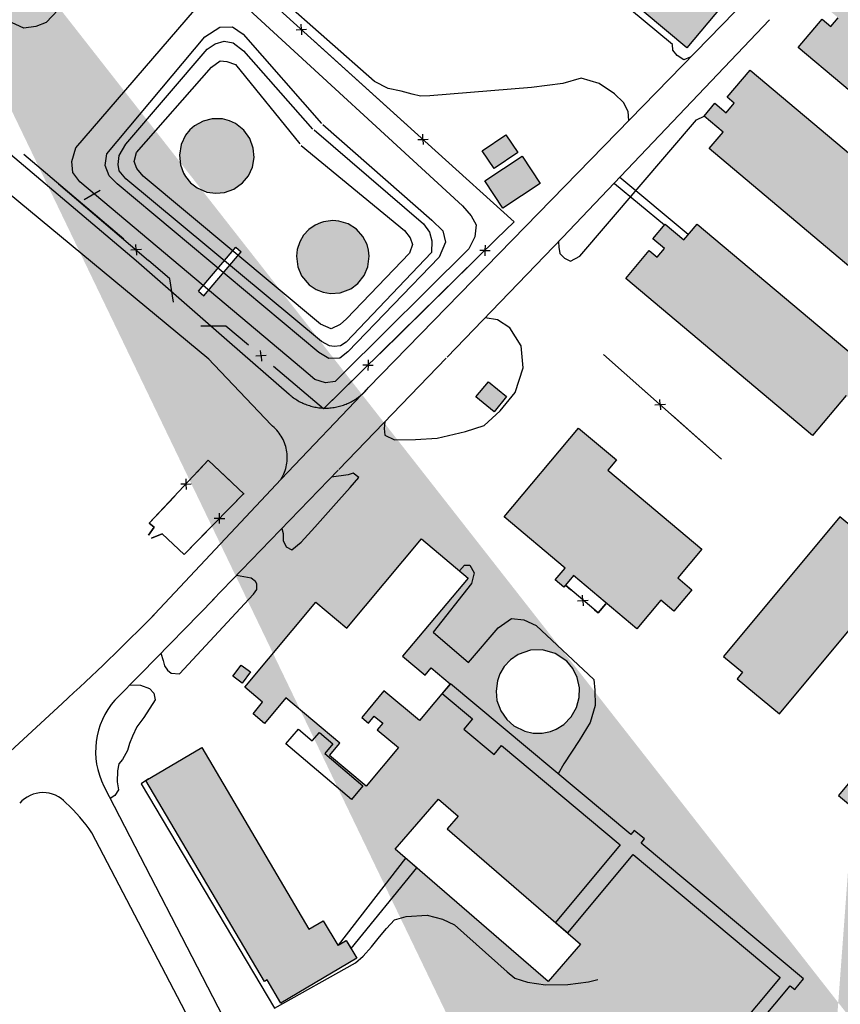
# Model space of a CAD drawing. Header units: feet. Extents: x 30669 to 99318, y 4696 to 26220.
# Tile 74 of 128: x 81493 to 81994, y 18574 to 19175. Entities that reach past the tile are written whole.
import ezdxf

# ---------------------------------------------------------------- set-up
doc = ezdxf.new("R2010")
doc.units = ezdxf.units.FT
doc.header["$LTSCALE"] = 600
doc.header["$MEASUREMENT"] = 0
doc.linetypes.add('DASHED', pattern=[0.75, 0.5, -0.25])
doc.linetypes.add('USTATION2', pattern=[1, 0.75, -0.25])
for name, color, linetype in [('ELB', 3, 'CONTINUOUS'), ('ELIB', 253, 'CONTINUOUS'), ('ELIFC', 253, 'CONTINUOUS'), ('ELIST-H', 2, 'CONTINUOUS'), ('ELYSU', 251, 'CONTINUOUS')]:
    doc.layers.add(name, color=color, linetype=linetype)

msp = doc.modelspace()

# ---------------------------------------------------------------- hatches: boundary and pattern name
at = {"layer": 'ELIST-H'}
h = msp.add_hatch(color=256, dxfattribs=at)
h.paths.add_polyline_path([(80251.69, 22785.75), (80269.83, 22785.75), (80269.83, 22779.3), (80251.69, 22779.3)])
h.paths.add_polyline_path([(80004.35, 21959.16), (80011.39, 21965.57), (80017.6, 21958.74), (80010.55, 21952.34)])
h.paths.add_polyline_path([(79978.58, 23122.5), (79967.56, 23102.4), (79976.98, 23097.24), (79988, 23117.34)])
h.paths.add_polyline_path([(80152.57, 22986.3), (80150.99, 22970.55), (80160.77, 22969.57), (80162.35, 22985.32)])
h.paths.add_polyline_path([(80133.4, 22941.58), (80131.61, 22921.35), (80142.68, 22920.37), (80144.47, 22940.6)])
h.paths.add_polyline_path([(80136.99, 22967.52), (80135.07, 22945.33), (80144.55, 22944.51), (80146.47, 22966.7)])
h.paths.add_polyline_path([(80343.71, 22815.7), (80443.49, 22817.23), (80443.92, 22789.24), (80438.58, 22789.15), (80438.78, 22776.42), (80421.98, 22776.17), (80421.77, 22790), (80344.12, 22788.81)])
h.paths.add_polyline_path([(80149.1, 22806.33), (80148.58, 22783.96), (80158.24, 22783.74), (80158.75, 22806.1)])
h.paths.add_polyline_path([(80173.04, 22785.28), (80249.18, 22785.83), (80248.96, 22815.77), (80172.82, 22815.22)])
h.paths.add_polyline_path([(79872.22, 22585.53), (79874.91, 22565.09), (79886.8, 22566.65), (79884.11, 22587.09)])
h.paths.add_polyline_path([(79999.85, 22809.37), (80074.19, 22811.46), (80075.1, 22779.15), (80000.76, 22777.06)])
h.paths.add_polyline_path([(79547.31, 23723.37), (79606.42, 23720.38), (79609.22, 23775.66), (79582.42, 23777.01), (79581.56, 23760.02), (79549.25, 23761.65)])
h.paths.add_polyline_path([(79881.69, 23090.5), (79833.89, 23077.06), (79844.53, 23039.24), (79858.71, 23043.23), (79862.7, 23029.05), (79881.61, 23034.36), (79874.93, 23058.11), (79889.64, 23062.24)])
h.paths.add_polyline_path([(79708.45, 22977.29), (79726.38, 22961.92), (79733.55, 22970.29), (79715.62, 22985.65)])
h.paths.add_polyline_path([(79717.24, 22917.41), (79716.98, 22866.32), (79677.38, 22866.53), (79677.5, 22890.22), (79681.85, 22890.2), (79681.99, 22917.59)])
h.paths.add_polyline_path([(79727.43, 22821.08), (79748.13, 22816.81), (79744.54, 22799.41), (79723.84, 22803.68)])
h.paths.add_polyline_path([(79610.58, 22805.69), (79627.48, 22814.52), (79633.7, 22802.6), (79616.8, 22793.77)])
h.paths.add_polyline_path([(79625.64, 22776.71), (79606.43, 22699.89), (79574.68, 22707.83), (79593.89, 22784.65)])
h.paths.add_polyline_path([(79120.34, 22412.78), (79112.91, 22375.1), (79153.58, 22367.08), (79158.21, 22390.59), (79160.9, 22390.06), (79163.7, 22404.23)])
h.paths.add_polyline_path([(79525.24, 21998.81), (79529.08, 21985.15), (79537.8, 21987.6), (79533.96, 22001.26)])
h.paths.add_polyline_path([(79581.49, 22003.97), (79601.55, 22008.02), (79605.67, 21987.63), (79585.61, 21983.57)])
h.paths.add_polyline_path([(79541.59, 21985.83), (79575.22, 21994.83), (79581.14, 21972.71), (79547.51, 21963.71)])
h.paths.add_polyline_path([(79364.85, 22001.55), (79351.11, 21984.31), (79360.65, 21976.7), (79374.4, 21993.94)])
h.paths.add_polyline_path([(79307.24, 22006.89), (79303.57, 21989.31), (79321.56, 21985.55), (79325.23, 22003.14)])
h.paths.add_polyline_path([(79123.8, 21935.59), (79148, 21907.59), (79140.62, 21901.22), (79116.43, 21929.22)])
h.paths.add_polyline_path([(79216.02, 21875.7), (79248.29, 21822.65), (79235.97, 21815.16), (79203.7, 21868.21)])
h.paths.add_polyline_path([(79415.62, 21685.94), (79395.98, 21669.08), (79403.55, 21660.28), (79423.18, 21677.13)])
h.paths.add_polyline_path([(79645.6, 21554.6), (79633.91, 21547), (79639.8, 21537.93), (79651.49, 21545.53)])
h.paths.add_polyline_path([(79585.47, 21527.37), (79566.73, 21520.63), (79572.95, 21503.36), (79591.68, 21510.1)])
h.paths.add_polyline_path([(79561.31, 21507.66), (79555.07, 21461.69), (79528.02, 21465.36), (79534.25, 21511.33)])
h.paths.add_polyline_path([(79591.09, 21443.25), (79612.13, 21409.15), (79593.8, 21397.84), (79572.76, 21431.94)])
h.paths.add_polyline_path([(79617.21, 21401.17), (79638.38, 21369.03), (79622.94, 21358.87), (79601.77, 21391)])
h.paths.add_polyline_path([(79661.34, 21364.38), (79620.83, 21343.13), (79630.34, 21325.01), (79670.84, 21346.26)])
h.paths.add_polyline_path([(79657.66, 21296.01), (79684.2, 21259.26), (79663.32, 21244.18), (79636.78, 21280.93)])
h.paths.add_polyline_path([(79701.83, 21233.27), (79728.67, 21196.26), (79707.28, 21180.74), (79680.43, 21217.75)])
h.paths.add_polyline_path([(79792.66, 21322.29), (79821.93, 21260.91), (79832.06, 21265.75), (79826.89, 21276.59), (79829.86, 21278.01), (79808.61, 21322.57), (79804.22, 21320.48), (79801.37, 21326.44)])
h.paths.add_polyline_path([(79815.06, 21255.92), (79830.55, 21228.65), (79841.75, 21235.01), (79826.26, 21262.28)])
h.paths.add_polyline_path([(79773.57, 21229.29), (79747.28, 21204.67), (79727.62, 21225.66), (79753.91, 21250.29)])
h.paths.add_polyline_path([(79747.06, 21171.17), (79771.64, 21134.54), (79750.99, 21120.68), (79726.41, 21157.3)])
h.paths.add_polyline_path([(79792.13, 21104.03), (79821.27, 21069.71), (79802.05, 21053.38), (79772.9, 21087.7)])
h.paths.add_polyline_path([(79839.58, 21045.73), (79868.3, 21009.7), (79847.79, 20993.35), (79819.07, 21029.37)])
h.paths.add_polyline_path([(79891.52, 20979.95), (79916.44, 20949.78), (79897.98, 20934.54), (79873.06, 20964.71)])
h.paths.add_polyline_path([(79945.16, 20924.64), (79967.65, 20889.81), (79946.81, 20876.36), (79924.32, 20911.18)])
h.paths.add_polyline_path([(80013.09, 20803.17), (80020.43, 20787.55), (80029.87, 20791.98), (80027.45, 20797.13), (80037.47, 20801.84), (80032.68, 20812.03), (80024.69, 20808.28), (80024.56, 20808.56)])
h.paths.add_polyline_path([(79972.05, 20974.14), (80009.82, 20929.33), (79997.84, 20919.23), (79960.08, 20964.05)])
h.paths.add_polyline_path([(80041.87, 20897.19), (80004.05, 20870), (80019.26, 20848.84), (80057.08, 20876.03)])
h.paths.add_polyline_path([(80013.91, 20843.41), (79981.94, 20823.66), (79996.72, 20799.74), (80028.69, 20819.49)])
h.paths.add_polyline_path([(80134.89, 20728.81), (80071.9, 20687.97), (80048.08, 20724.72), (80111.07, 20765.56)])
h.paths.add_polyline_path([(80222.67, 20592.4), (80187.89, 20572.99), (80172.42, 20600.7), (80207.21, 20620.11)])
h.paths.add_polyline_path([(79549.4, 20420.67), (79567.19, 20348.93), (79603.91, 20358.04), (79586.12, 20429.78)])
h.paths.add_polyline_path([(79744.01, 20288.57), (79744.65, 20269.36), (79760.23, 20269.88), (79759.59, 20289.09)])
h.paths.add_polyline_path([(79736.5, 20320.92), (79731.64, 20366.03), (79755.43, 20368.6), (79755.13, 20371.4), (79770.98, 20373.11), (79773.91, 20345.89), (79764, 20344.82), (79766.23, 20324.12)])
h.paths.add_polyline_path([(79918.15, 20440.92), (79836.16, 20440.2), (79836.44, 20409), (79864.79, 20409.25), (79864.86, 20401.62), (79895.92, 20401.89), (79895.86, 20409.6), (79918.42, 20409.8)])
h.paths.add_polyline_path([(79916.57, 20461.45), (79929.33, 20462.43), (79930.18, 20451.33), (79917.42, 20450.35)])
h.paths.add_polyline_path([(79245.4, 20912.44), (79236.48, 20905.06), (79244.02, 20895.94), (79252.94, 20903.33)])
h.paths.add_polyline_path([(79217.44, 20949.36), (79179.59, 20919.11), (79203.54, 20889.14), (79241.39, 20919.4)])
h.paths.add_polyline_path([(78981.13, 20919.76), (78976.05, 20855.19), (79009.47, 20852.56), (79007.81, 20831.46), (79051.42, 20828.02), (79053.59, 20855.57), (79024.55, 20857.85), (79025.93, 20875.34), (79010.41, 20876.56), (79013.61, 20917.2)])
h.paths.add_polyline_path([(78709.36, 21050.12), (78695.58, 21040.69), (78703.45, 21029.19), (78717.24, 21038.62)])
h.paths.add_polyline_path([(78744.28, 21075.13), (78694.98, 21041.2), (78675.55, 21069.43), (78690.56, 21079.76), (78703.02, 21061.66), (78737.31, 21085.26)])
h.paths.add_polyline_path([(78515.49, 20729.66), (78490.14, 20700.09), (78482.37, 20706.75), (78487.24, 20712.42), (78476.78, 20721.39), (78498.04, 20746.18), (78505.81, 20739.52), (78505.04, 20738.63)])
h.paths.add_polyline_path([(78503.97, 20774.26), (78517.54, 20761.08), (78510.15, 20753.47), (78496.58, 20766.66)])
h.paths.add_polyline_path([(78496.42, 20799.91), (78529.41, 20770.08), (78522.51, 20762.45), (78489.52, 20792.28)])
h.paths.add_polyline_path([(78070.69, 20134.03), (78112.17, 20138.89), (78115.57, 20109.89), (78074.09, 20105.03)])
h.paths.add_polyline_path([(80270.41, 20460.25), (80289.57, 20424.88), (80281.91, 20420.73), (80286.24, 20412.74), (80270.31, 20404.11), (80246.82, 20447.46)])
h.paths.add_polyline_path([(80172.57, 20195.6), (80189.91, 20161.28), (80183.33, 20157.96), (80166, 20192.27)])
h.paths.add_polyline_path([(79019.16, 20100.14), (79009.23, 20044.93), (79056.5, 20036.43), (79065.72, 20091.77)], flags=17)
h.paths.add_polyline_path([(78920.79, 20087.75), (78913.3, 20048.46), (78937.97, 20043.76), (78945.46, 20083.04)], flags=17)
h.paths.add_polyline_path([(78654.47, 20038.6), (78694, 20033.16), (78698.91, 20071.93), (78682.6, 20074.17), (78681.53, 20066.36), (78658.72, 20069.5)], flags=17)
h.paths.add_polyline_path([(78667.09, 20153.04), (78661.95, 20127.88), (78675.72, 20125.07), (78680.65, 20150.39)], flags=17)
h.paths.add_polyline_path([(78669.09, 20181.97), (78698.16, 20161.54), (78687.48, 20146.34), (78658.41, 20166.77)], flags=17)
h.paths.add_polyline_path([(78684.69, 20108.58), (78687.45, 20128.24), (78678.35, 20129.51), (78675.59, 20109.86)], flags=17)
h.paths.add_polyline_path([(78722.15, 20136.24), (78719.56, 20113.64), (78742.1, 20111.06), (78744.69, 20133.66)], flags=17)
h.paths.add_polyline_path([(78719.01, 20188.75), (78730.33, 20204.25), (78716.99, 20213.99), (78705.67, 20198.49)], flags=17)
h.paths.add_polyline_path([(78782.17, 20207.41), (78772.65, 20194.68), (78782.54, 20187.29), (78792.06, 20200.02)], flags=17)
h.paths.add_polyline_path([(78784.16, 20187.86), (78775.1, 20175.92), (78785.54, 20168), (78794.54, 20180.19)], flags=17)
h.paths.add_polyline_path([(78742.9, 20096.65), (78740.31, 20074.07), (78714.67, 20077.01), (78715.66, 20085.62), (78716.71, 20085.49), (78718.31, 20099.47)], flags=17)
h.paths.add_polyline_path([(83136.43, 21835.39), (83173.27, 21813.24), (83158.9, 21789.32), (83122.05, 21811.48)])
h.paths.add_polyline_path([(83214.87, 21805.53), (83236.66, 21802.9), (83234.51, 21785.09), (83212.71, 21787.72)])
h.paths.add_polyline_path([(82263.62, 22332.64), (82255.02, 22257.11), (82293.09, 22252.78), (82301.68, 22328.31)])
h.paths.add_polyline_path([(82210.52, 22286.07), (82207.9, 22261.2), (82230.82, 22258.79), (82233.44, 22283.66)])
h.paths.add_polyline_path([(82135.95, 22158.24), (82133.84, 22085.02), (82097.53, 22086.07), (82099.64, 22159.29)])
h.paths.add_polyline_path([(82776.54, 22178.88), (82774.44, 22160.21), (82757.49, 22162.12), (82759.59, 22180.79)])
h.paths.add_polyline_path([(82846.71, 22156.33), (82804.01, 22163.93), (82801.05, 22147.29), (82780.48, 22150.95), (82777.21, 22132.6), (82797.17, 22129.04), (82795.43, 22119.27), (82837.46, 22111.79), (82838.79, 22119.27), (82844.96, 22118.17), (82847.99, 22135.21), (82843.11, 22136.08)])
h.paths.add_polyline_path([(82471.83, 22190.92), (82553.3, 22193.25), (82555.24, 22125.41), (82509.89, 22124.12), (82509.72, 22130.04), (82492.12, 22129.53), (82491.95, 22135.42), (82473.44, 22134.89)])
h.paths.add_polyline_path([(82468.98, 22274.85), (82532.35, 22276.26), (82533.05, 22244.79), (82469.68, 22243.38)])
h.paths.add_polyline_path([(82673.05, 22828.47), (82743.93, 22830.33), (82744.7, 22801.16), (82673.82, 22799.3)])
h.paths.add_polyline_path([(82585.19, 22834.47), (82589.04, 22823.66), (82579.24, 22820.17), (82575.39, 22830.99)])
h.paths.add_polyline_path([(82452.67, 22948.59), (82464.19, 22936.56), (82455.06, 22927.81), (82443.54, 22939.84)])
h.paths.add_polyline_path([(82321.82, 23031.25), (82323.21, 22890.39), (82279.3, 22889.96), (82277.91, 23030.82)])
h.paths.add_polyline_path([(78770.99, 16765.8), (78790.55, 16764.46), (78791.46, 16779.81), (78771.89, 16780.97)])
h.paths.add_polyline_path([(78780.42, 17113.49), (78797.93, 17112.68), (78797.13, 17095.06), (78779.61, 17095.86)])
h.paths.add_polyline_path([(78796.15, 17142.85), (78796.16, 17151.23), (78789.2, 17151.23), (78789.2, 17142.86)])
h.paths.add_polyline_path([(78795.51, 17192.88), (78795.57, 17184.1), (78789.25, 17184.05), (78789.19, 17192.84)])
h.paths.add_polyline_path([(78805.05, 17295.03), (78805.96, 17311.93), (78788.8, 17312.85), (78787.9, 17295.94)])
h.paths.add_polyline_path([(78797.8, 17342.57), (78798.03, 17351.51), (78804.72, 17351.33), (78804.49, 17342.4)])
h.paths.add_polyline_path([(78798.36, 17392.06), (78798.29, 17384.04), (78804.93, 17383.99), (78805, 17392)])
h.paths.add_polyline_path([(78967.41, 17284.83), (78967.38, 17276.46), (78973.44, 17276.44), (78973.48, 17284.8)])
h.paths.add_polyline_path([(78967.33, 17243.95), (78966.69, 17235.24), (78973.8, 17234.72), (78974.35, 17243.44)])
h.paths.add_polyline_path([(78958.43, 17205.37), (78957.64, 17188.58), (78975.08, 17187.76), (78975.49, 17204.57)])
h.paths.add_polyline_path([(78921.84, 17118.24), (78932.33, 17114.64), (78935.16, 17124.98), (78925.31, 17128.36)])
h.paths.add_polyline_path([(79714.93, 18055.83), (79682.76, 18017.8), (79735.11, 17973.51), (79755.3, 17997.77), (79718.22, 18029.13), (79730.01, 18043.07)])
h.paths.add_polyline_path([(80106.15, 16637.87), (80138.47, 16614.45), (80151, 16631.74), (80135.81, 16642.73), (80137.52, 16645.08), (80124.02, 16654.86), (80122.44, 16652.67), (80118.79, 16655.32)])
h.paths.add_polyline_path([(80213.78, 17943.9), (80200.37, 17928.22), (80207.09, 17922.48), (80208.47, 17924.25), (80216.22, 17917.63), (80228.15, 17931.73)])
edge = h.paths.add_edge_path(flags=17)
edge.add_line((78780.23, 20205.87), (78783.49, 20210.08))
edge.add_line((78783.49, 20210.08), (78780.23, 20205.87))
edge.add_line((78780.23, 20205.87), (78770.61, 20213.33))
edge.add_line((78770.61, 20213.33), (78773.87, 20217.54))
edge = h.paths.add_edge_path(flags=17)
edge.add_line((78778.73, 20183.2), (78782.06, 20187.65))
edge.add_line((78782.06, 20187.65), (78778.73, 20183.2))
edge.add_line((78778.73, 20183.2), (78769.69, 20189.97))
edge.add_line((78769.69, 20189.97), (78773.01, 20194.41))
h.paths.add_polyline_path([(78778.73, 20183.2), (78782.06, 20187.65)], flags=16)
edge = h.paths.add_edge_path()
edge.add_line((78784.42, 20168.86), (78780.38, 20163.54))
edge.add_line((78780.38, 20163.54), (78771.52, 20170.26))
edge.add_line((78771.52, 20170.26), (78775.55, 20175.58))
edge.add_line((79062.56, 20072.77), (79071.67, 20071.25))
edge.add_line((79071.67, 20071.25), (79064.68, 20029.29))
edge.add_line((79064.68, 20029.29), (79010.46, 20039.05))
edge.add_line((79010.46, 20039.05), (79011.45, 20044.53))
edge.add_line((78937.12, 20043.92), (78936.97, 20043.14))
edge.add_line((78936.97, 20043.14), (78913.8, 20047.56))
edge.add_line((78913.8, 20047.56), (78913.95, 20048.34))
edge.add_line((78655.01, 20042.52), (78649.2, 20043.32))
edge.add_line((78649.2, 20043.32), (78650.57, 20053.24))
edge.add_line((78650.57, 20053.24), (78656.37, 20052.44))
edge.add_line((78780.12, 20227.41), (78773, 20218.22))
edge.add_line((78773, 20218.22), (78785.92, 20208.2))
edge.add_line((78785.92, 20208.2), (78796.77, 20223.53))
edge.add_line((78796.77, 20223.53), (78791.74, 20227.43))
h.paths.add_polyline_path([(82333.13, 22928.94), (82388.27, 22928.98), (82388.26, 22946.98), (82333.11, 22946.94)], flags=9)
h = msp.add_hatch(color=256, dxfattribs=at)
h.paths.add_polyline_path([(84645.29, 18900.21), (84637.57, 18859.96), (84666.69, 18854.37), (84674.41, 18894.62)])
h.paths.add_polyline_path([(81331.99, 19284.25), (81334.69, 19283.71), (81351.67, 19269.14), (81352.27, 19266.35), (81350.97, 19263.45), (81348.58, 19262.25), (81345.78, 19263.05), (81329.31, 19277.01), (81328.09, 19280.11), (81329.03, 19282.95)])
h.paths.add_polyline_path([(81669.53, 19013.02), (81673.66, 19010.25), (81678.03, 19008.54), (81682.51, 19007.79), (81688.45, 19008.22), (81694.87, 19010.63), (81699.29, 19013.91), (81703.07, 19018.67), (81705.39, 19024.13), (81706.17, 19030.58), (81705.76, 19034.28), (81704.85, 19037.59), (81702.34, 19042.5), (81698.36, 19046.94), (81693.32, 19050.18), (81687.61, 19051.96), (81683.84, 19052.26), (81678.22, 19051.52), (81676.42, 19050.96), (81673.24, 19049.53), (81669.23, 19046.73), (81666.06, 19043.29), (81663.69, 19039.29), (81662.14, 19034.6), (81661.67, 19030.56), (81662.5, 19023.95), (81664.89, 19018.46)], flags=17)
h.paths.add_polyline_path([(81594.03, 19079.13), (81597.13, 19075.39), (81601.13, 19072.27), (81607.08, 19069.7), (81612.44, 19068.9), (81617.81, 19069.39), (81623.44, 19071.38), (81628.88, 19075.25), (81632.44, 19079.64), (81634.84, 19084.85), (81635.88, 19090.72), (81635.4, 19096.47), (81633.25, 19102.39), (81629.55, 19107.51), (81624.47, 19111.5), (81620.82, 19113.19), (81616.65, 19114.26), (81610.25, 19114.37), (81604.87, 19113.02), (81599.56, 19110.12), (81596.63, 19107.55), (81594.04, 19104.31), (81591.32, 19098.61), (81590.26, 19092.2), (81590.89, 19086.35), (81592.84, 19081.15)], flags=17)
h.paths.add_polyline_path([(81467.34, 19286.04), (81470.46, 19283.67), (81474.59, 19281.25), (81479.86, 19279.14), (81484.75, 19277.98), (81490.29, 19277.51), (81497, 19278.1), (81503.17, 19279.81), (81508.8, 19282.52), (81513.67, 19285.98), (81517.95, 19290.27), (81521.78, 19295.82), (81523.87, 19300.24), (81525.5, 19305.56), (81526.32, 19312.04), (81525.94, 19318.71), (81523.81, 19326.55), (81520.02, 19333.63), (81516.52, 19337.95), (81511.5, 19342.34), (81505.31, 19345.93), (81499.32, 19348.02), (81492.9, 19349.04), (81486.04, 19348.83), (81478.08, 19346.88), (81471.23, 19343.47), (81466.75, 19340.07), (81463.21, 19336.44), (81459.8, 19331.66), (81457.13, 19326.18), (81455.41, 19320.24), (81454.74, 19313.07), (81455.27, 19307.15), (81457.45, 19299.62), (81460.65, 19293.6), (81464.12, 19289.15)], flags=17)
h.paths.add_polyline_path([(81387.42, 19422.33), (81389.62, 19424.35), (81392.61, 19426.16), (81396.08, 19427.33), (81399.56, 19427.69), (81404.12, 19427.01), (81407.5, 19425.56), (81410.54, 19423.32), (81412.88, 19420.6), (81414.71, 19417.04), (81415.66, 19412.53), (81415.27, 19407.81), (81413.13, 19402.72), (81409.61, 19398.81), (81406.1, 19396.67), (81401.68, 19395.4), (81397.08, 19395.43), (81391.75, 19397.21), (81387.72, 19400.29), (81385.22, 19403.73), (81383.8, 19407.28), (81383.26, 19411.79), (81383.59, 19414.76), (81384.19, 19416.89), (81386.3, 19420.93)])
h.paths.add_polyline_path([(81788.51, 18871.37), (81833.95, 18925.52), (81856.98, 18906.19), (81851.71, 18899.91), (81909.16, 18851.69), (81894.44, 18834.15), (81903.05, 18826.92), (81892.16, 18813.94), (81884.17, 18820.64), (81869.47, 18803.12), (81830.78, 18835.58), (81824.88, 18828.54), (81819.63, 18832.95), (81825.69, 18840.17)], flags=17)
h.paths.add_polyline_path([(81816.8, 18740.46), (81820.34, 18741.88), (81824.95, 18744.79), (81829.49, 18749.44), (81832.71, 18755.1), (81834.37, 18761.13), (81834.54, 18767.07), (81833.13, 18773.44), (81830.48, 18778.79), (81826.76, 18783.27), (81819.62, 18788.1), (81811.95, 18790.21), (81804.68, 18789.98), (81797.11, 18787.38), (81792.38, 18784.15), (81788.54, 18780.01), (81785.94, 18775.64), (81784.38, 18771.32), (81783.54, 18765.09), (81784.13, 18759.34), (81786.45, 18752.97), (81790.07, 18747.76), (81794.42, 18743.9), (81801.06, 18740.57), (81806.11, 18739.44), (81811.69, 18739.4)], flags=17)
h.paths.add_polyline_path([(81737.96, 18857.92), (81766.46, 18834.09), (81726.52, 18786.32), (81740.23, 18774.86), (81743.97, 18779.33), (81755.63, 18769.57), (81736.85, 18747.12), (81715.14, 18765.27), (81701.56, 18749.03), (81705.73, 18745.55), (81709.21, 18749.71), (81714.35, 18745.42), (81711.08, 18741.51), (81723.94, 18730.75), (81704.19, 18707.12), (81681.82, 18725.82), (81688.14, 18733.37), (81655.21, 18760.89), (81642.27, 18745.41), (81635.22, 18751.3), (81641.09, 18758.32), (81630.15, 18767.46), (81673.47, 18819.28), (81692.42, 18803.45)], flags=17)
h.paths.add_polyline_path([(81603.92, 18730.61), (81669.3, 18619.79), (81678.1, 18624.97), (81686.97, 18609.94), (81692.08, 18612.95), (81698.52, 18602.04), (81652.19, 18574.71), (81643.85, 18588.84), (81642.21, 18587.87), (81569.83, 18710.49)], flags=17)
h.paths.add_polyline_path([(81721.97, 18668.63), (81748.33, 18699.14), (81760.39, 18688.72), (81753.67, 18680.94), (81835, 18610.66), (81815.35, 18587.92)], flags=17)
h.paths.add_polyline_path([(81853.69, 18457.52), (81897.79, 18508.49), (81873.48, 18529.52), (81847.54, 18499.54), (81837.55, 18508.18), (81844.74, 18516.49), (81836.59, 18523.53), (81851.3, 18540.53), (81844.67, 18546.26), (81840.73, 18541.7), (81835.03, 18546.63), (81838.2, 18550.3), (81832.83, 18554.96), (81829.3, 18550.88), (81816.21, 18562.21), (81791.1, 18533.2), (81797.56, 18527.6), (81793.96, 18523.45), (81781.95, 18533.84), (81767.91, 18517.61), (81779.66, 18507.45), (81777.95, 18505.47), (81794.28, 18491.34), (81777.34, 18471.76), (81802.32, 18450.14), (81819.23, 18469.68), (81839.99, 18451.72), (81848.72, 18461.82)], flags=16)
h.paths.add_polyline_path([(81972.14, 18465.73), (81956.39, 18447.55), (81982.19, 18425.19), (81869.96, 18295.66), (81860.52, 18303.84), (81845.62, 18286.65), (81857.03, 18276.76), (81855.12, 18274.56), (81879.89, 18253.09), (81876.71, 18249.42), (81883.51, 18243.52), (81887.17, 18247.74), (81888.54, 18246.56), (81905.04, 18265.6), (81911.05, 18260.39), (81916.75, 18266.97), (81909.8, 18272.99), (81925.24, 18290.81), (81927.89, 18288.51), (81932.65, 18294), (81930, 18296.3), (81938.14, 18305.69), (81940.72, 18303.45), (81945.27, 18308.7), (81942.25, 18311.32), (82026.78, 18408.77), (82028.29, 18407.46), (82032.94, 18412.82), (82029.94, 18415.42), (82069.16, 18460.62), (82055.13, 18472.78), (82058.27, 18476.39), (82053.25, 18480.74), (82050.54, 18477.61), (82036.72, 18489.6), (81997.41, 18444.31), (81986.54, 18453.74), (81988.97, 18456.53), (81983.96, 18460.88), (81981.28, 18457.8)])
h.paths.add_polyline_path([(81974.87, 18540.32), (81808.29, 18347.92), (81824.11, 18334.21), (81822.12, 18331.91), (81826.77, 18327.88), (81828.03, 18329.33), (81842.83, 18316.51), (82010.44, 18509.92), (81993.89, 18524.27), (81996.8, 18527.63), (81991.78, 18531.98), (81988.66, 18528.37)], flags=17)
h.paths.add_polyline_path([(81938.62, 19144.16), (82071.27, 19032.6), (82048.87, 19005.97), (82059.21, 18997.28), (82048.69, 18984.77), (82044.34, 18988.42), (82039.81, 18983.04), (82043.86, 18979.64), (82032.88, 18966.59), (82029.26, 18969.64), (82025.95, 18965.71), (82041.8, 18952.36), (82034.83, 18944.07), (82030.15, 18948.01), (82015.24, 18930.29), (81997.26, 18945.41), (81976.73, 18921.01), (81862.79, 19016.89), (81877.1, 19033.9), (81881.85, 19029.91), (81886.37, 19035.28), (81879.32, 19041.22), (81886.77, 19050.08), (81898.17, 19040.49), (81906.29, 19050.13), (82001.42, 18970.06), (82027.22, 19000.71), (81913.69, 19096.26), (81922.11, 19106.26), (81910.53, 19116.01), (81917.11, 19123.83), (81923.92, 19118.09), (81928.83, 19123.93), (81924.59, 19127.5)], flags=17)
h.paths.add_polyline_path([(82063.65, 19268.57), (82195.92, 19157.54), (82173.45, 19130.77), (82184.01, 19121.91), (82173.49, 19109.37), (82169.25, 19112.93), (82164.43, 19107.18), (82168.59, 19103.69), (82157.62, 19090.63), (82153.98, 19093.69), (82151.81, 19091.09), (82167.54, 19077.85), (82160.76, 19069.79), (82155.75, 19074.01), (82139.73, 19054.96), (82121.58, 19070.19), (82101.31, 19046.03), (81968.03, 19157.87), (81982.52, 19175.14), (81987.89, 19170.64), (81992.4, 19176.01), (81984.26, 19182.84), (81990.81, 19190.64), (82003.43, 19180.04), (82012.53, 19190.88), (82125.75, 19095.84), (82150.72, 19125.59), (82037.71, 19220.45), (82046.65, 19231.1), (82034.71, 19241.12), (82041.6, 19249.33), (82048.79, 19243.29), (82053.38, 19248.75), (82049.64, 19251.89)])
h.paths.add_polyline_path([(82038.46, 18672.63), (82118.83, 18768.95), (82110.28, 18776.08), (82118.68, 18786.14), (82109, 18794.22), (82117.49, 18804.41), (82027.22, 18879.72), (82018.49, 18869.26), (82009.96, 18876.37), (82000.7, 18865.27), (81993.41, 18871.35), (81922.42, 18786.28), (81934.03, 18776.59), (81930.73, 18772.65), (81956.5, 18751.15), (82014.43, 18820.57), (82045.62, 18794.54), (82042.63, 18790.97), (82048.91, 18785.73), (82051.75, 18789.14), (82059.95, 18782.3), (81992.48, 18701.44), (82019.57, 18678.83), (82024.27, 18684.47)], flags=17)
h.paths.add_polyline_path([(81977.82, 18218.75), (82038.54, 18287.39), (82092.85, 18239.34), (82032.13, 18170.71)])
h.paths.add_polyline_path([(85134.97, 19111.75), (85131.96, 19101.49), (85147.99, 19096.78), (85151, 19107.05)])
h.paths.add_polyline_path([(85149.53, 19146.59), (85160.79, 19141.32), (85155.48, 19129.96), (85144.22, 19135.23)])
h.paths.add_polyline_path([(85120.82, 19147.17), (85115.09, 19127.36), (85130.47, 19122.91), (85136.2, 19142.71)])
h.paths.add_polyline_path([(84790.98, 18868.15), (84779.65, 18826.9), (84812.48, 18817.89), (84823.8, 18859.14)])
h.paths.add_polyline_path([(84446.1, 19015.38), (84453.3, 19041.71), (84532.29, 19020.12), (84525.09, 18993.79)])
h.paths.add_polyline_path([(83665.82, 19476.65), (83676.88, 19455.29), (83655.78, 19444.36), (83644.72, 19465.72)])
h.paths.add_polyline_path([(83693.66, 19514.03), (83714.99, 19475.18), (83695.33, 19464.39), (83674, 19503.24)])
h.paths.add_polyline_path([(81964.87, 19456.9), (81977.51, 19471.45), (81989.83, 19460.74), (81977.18, 19446.19)])
h.paths.add_polyline_path([(81899.9, 19157.63), (81715.19, 19312.29), (81818.86, 19436.11), (81975.7, 19304.78), (81924.34, 19243.44), (81952.21, 19220.11)])
h.paths.add_polyline_path([(81622.9, 18774.11), (81627.95, 18780.98), (81633.65, 18776.78), (81628.59, 18769.92)], flags=17)
h.paths.add_polyline_path([(81775.15, 19094.85), (81789.48, 19104.54), (81796.75, 19093.79), (81782.42, 19084.1)], flags=17)
h.paths.add_polyline_path([(81776.66, 19076.54), (81799.51, 19091.57), (81810.52, 19074.82), (81787.67, 19059.8)], flags=17)
h.paths.add_polyline_path([(82142.06, 18905.04), (82239.99, 19021.8), (82356.02, 18924.49), (82258.1, 18807.72)])
h.paths.add_polyline_path([(82287.32, 19185.72), (82393.09, 19097.23), (82438.75, 19151.8), (82462.38, 19132.03), (82410.12, 19069.56), (82487.45, 19004.86), (82466.94, 18980.35), (82374.88, 19057.36), (82373.93, 19056.21), (82366.4, 19062.5), (82368.3, 19064.77), (82261.14, 19154.41)])
h.paths.add_polyline_path([(82274.93, 19507.74), (82310.56, 19478.19), (82285.24, 19447.65), (82249.6, 19477.2)])
h.paths.add_polyline_path([(82055.32, 19446.44), (82079.25, 19426.94), (82064.03, 19408.27), (82040.11, 19427.77)])
h.paths.add_polyline_path([(82176.55, 19325.19), (82284.07, 19234.15), (82241.45, 19183.81), (82143.31, 19266.9), (82174.7, 19303.96), (82165.31, 19311.91)])
h.paths.add_polyline_path([(81778.87, 18953.91), (81789.94, 18944.82), (81782.35, 18935.58), (81771.28, 18944.67)], flags=17)
h.paths.add_polyline_path([(81905.32, 18160.78), (81921.18, 18160.88), (81935.27, 18153.36), (81944.14, 18139.74), (81944.27, 18123.56), (81935.95, 18109.62), (81921.84, 18101.38), (81907.35, 18101.26), (81893.77, 18107.61), (81884.7, 18120.99), (81884.56, 18137.59), (81891.48, 18151.89)])
h.paths.add_polyline_path([(82249.74, 18083.79), (82248.42, 18099.44), (82258.86, 18100.31), (82260.17, 18084.66)])
h.paths.add_polyline_path([(83739.06, 18248.23), (83644.28, 18116.85), (83565.02, 18174.03), (83602.82, 18226.43), (83617.93, 18215.52), (83674.91, 18294.51)])
h.paths.add_polyline_path([(86041.94, 18856.54), (85981.06, 18859.14), (85981.89, 18878.4), (86042.77, 18875.79)])
h.paths.add_polyline_path([(81111.75, 18109.05), (81105.13, 18102.59), (81097.59, 18110.31), (81104.21, 18116.77)])
h.paths.add_polyline_path([(81601.94, 19009.11), (81605.19, 19006.35), (81627.92, 19033.23), (81624.67, 19035.99)], flags=17)
h.paths.add_polyline_path([(81402.49, 19234.93), (81407.21, 19230.91), (81438.21, 19267.39), (81433.49, 19271.4)], flags=17)
edge = h.paths.add_edge_path()
edge.add_line((81328.55, 19354.4), (81332.7, 19350.68))
edge.add_line((81332.7, 19350.68), (81361.21, 19382.45))
edge.add_line((81328.55, 19354.4), (81357.07, 19386.18))
edge.add_line((82119.69, 18412.47), (82125.52, 18419.5))
edge.add_line((82125.52, 18419.5), (82128.33, 18417.71))
edge.add_line((82128.33, 18417.71), (82132.65, 18409.44))
edge.add_line((82132.65, 18409.44), (82130.29, 18406.69))
edge.add_line((82130.29, 18406.69), (82122.23, 18409.87))
edge.add_line((82122.23, 18409.87), (82119.26, 18412.21))
edge.add_line((82078.9, 18986.63), (82085.55, 18994.61))
edge.add_line((82085.55, 18994.61), (82092.75, 18988.02))
edge.add_line((82092.75, 18988.02), (82085.35, 18979.64))
edge.add_line((82049.25, 19420.32), (82045.08, 19415.41))
edge.add_line((82045.08, 19415.41), (82050.47, 19410.57))
edge.add_line((82050.47, 19410.57), (82054.86, 19415.75))
edge.add_line((81983.95, 18460.88), (81988.44, 18466.2))
edge.add_line((81988.44, 18466.2), (81994.84, 18461.33))
edge.add_line((81994.84, 18461.33), (81987.78, 18452.64))
edge.add_line((81920.57, 18253.11), (81924.71, 18258.9))
edge.add_line((81942.07, 18305.02), (81943.71, 18303.82))
edge.add_line((81943.71, 18303.82), (81941.45, 18301.19))
edge.add_line((81941.45, 18301.19), (81952.01, 18291.72))
edge.add_line((81952.01, 18291.72), (81957.96, 18298.66))
edge.add_line((81957.96, 18298.66), (81947.62, 18308.14))
edge.add_line((81947.62, 18308.14), (81945.66, 18306.09))
edge.add_line((81945.66, 18306.09), (81944.13, 18307.4))
edge.add_line((81916.03, 18266.14), (81924.71, 18258.9))
edge.add_line((81911.59, 18261.02), (81920.57, 18253.11))
edge.add_line((81870.82, 18477.31), (81875.64, 18472.98))
edge.add_line((81875.64, 18472.98), (81880.66, 18478.84))
edge.add_line((81880.66, 18478.84), (81875.98, 18483.27))
edge.add_line((81802.32, 18450.14), (81805.55, 18445.92))
edge.add_line((81805.55, 18445.92), (81811.08, 18452.38))
edge.add_line((81811.08, 18452.38), (81807.37, 18455.98))

# ---------------------------------------------------------------- linework, layer by layer
at = {"layer": 'ELB', "linetype": 'Continuous'}
for p, q in [((81601.94, 19009.11, -54.68), (81624.67, 19035.99, -54.68)), ((81605.19, 19006.35, -54.68), (81627.92, 19033.23, -54.68)), ((81624.67, 19035.99, -54.68), (81627.92, 19033.23, -54.68)), ((81601.94, 19009.11, -54.68), (81605.19, 19006.35, -54.68))]:
    msp.add_line(p, q, dxfattribs=at)
at = {"layer": 'ELB', "linetype": 'Continuous', "elevation": -54.68}
for points in [[(81899.9, 19157.63), (81715.19, 19312.29), (81818.86, 19436.11), (81975.7, 19304.78), (81924.34, 19243.44), (81952.21, 19220.11)], [(81594.03, 19079.13), (81597.13, 19075.39), (81601.13, 19072.27), (81607.08, 19069.7), (81612.44, 19068.9), (81617.81, 19069.39), (81623.44, 19071.38), (81628.88, 19075.25), (81632.44, 19079.64), (81634.84, 19084.85), (81635.88, 19090.72), (81635.4, 19096.47), (81633.25, 19102.39), (81629.55, 19107.51), (81624.47, 19111.5), (81620.82, 19113.19), (81616.65, 19114.26), (81610.25, 19114.37), (81604.87, 19113.02), (81599.56, 19110.12), (81596.63, 19107.55), (81594.04, 19104.31), (81591.32, 19098.61), (81590.26, 19092.2), (81590.89, 19086.35), (81592.84, 19081.15)], [(81669.53, 19013.02), (81673.66, 19010.25), (81678.03, 19008.54), (81682.51, 19007.79), (81688.45, 19008.22), (81694.87, 19010.63), (81699.29, 19013.91), (81703.07, 19018.67), (81705.39, 19024.13), (81706.17, 19030.58), (81705.76, 19034.28), (81704.85, 19037.59), (81702.34, 19042.5), (81698.36, 19046.94), (81693.32, 19050.18), (81687.61, 19051.96), (81683.84, 19052.26), (81678.22, 19051.52), (81676.42, 19050.96), (81673.24, 19049.53), (81669.23, 19046.73), (81666.06, 19043.29), (81663.69, 19039.29), (81662.14, 19034.6), (81661.67, 19030.56), (81662.5, 19023.95), (81664.89, 19018.46)], [(81788.51, 18871.37), (81833.95, 18925.52), (81856.98, 18906.19), (81851.71, 18899.91), (81909.16, 18851.69), (81894.44, 18834.15), (81903.05, 18826.92), (81892.16, 18813.94), (81884.17, 18820.64), (81869.47, 18803.12), (81830.78, 18835.58), (81824.88, 18828.54), (81819.63, 18832.95), (81825.69, 18840.17)], [(82038.46, 18672.63), (82118.83, 18768.95), (82110.28, 18776.08), (82118.68, 18786.14), (82109, 18794.22), (82117.49, 18804.41), (82027.22, 18879.72), (82018.49, 18869.26), (82009.96, 18876.37), (82000.7, 18865.27), (81993.41, 18871.35), (81922.42, 18786.28), (81934.03, 18776.59), (81930.73, 18772.65), (81956.5, 18751.15), (82014.43, 18820.57), (82045.62, 18794.54), (82042.63, 18790.97), (82048.91, 18785.73), (82051.75, 18789.14), (82059.95, 18782.3), (81992.48, 18701.44), (82019.57, 18678.83), (82024.27, 18684.47)], [(81737.96, 18857.92), (81766.46, 18834.09), (81726.52, 18786.32), (81740.23, 18774.86), (81743.97, 18779.33), (81755.63, 18769.57), (81736.85, 18747.12), (81715.14, 18765.27), (81701.56, 18749.03), (81705.73, 18745.55), (81709.21, 18749.71), (81714.35, 18745.42), (81711.08, 18741.51), (81723.94, 18730.75), (81704.19, 18707.12), (81681.82, 18725.82), (81688.14, 18733.37), (81655.21, 18760.89), (81642.27, 18745.41), (81635.22, 18751.3), (81641.09, 18758.32), (81630.15, 18767.46), (81673.47, 18819.28), (81692.42, 18803.45)], [(81816.8, 18740.46), (81820.34, 18741.88), (81824.95, 18744.79), (81829.49, 18749.44), (81832.71, 18755.1), (81834.37, 18761.13), (81834.54, 18767.07), (81833.13, 18773.44), (81830.48, 18778.79), (81826.76, 18783.27), (81819.62, 18788.1), (81811.95, 18790.21), (81804.68, 18789.98), (81797.11, 18787.38), (81792.38, 18784.15), (81788.54, 18780.01), (81785.94, 18775.64), (81784.38, 18771.32), (81783.54, 18765.09), (81784.13, 18759.34), (81786.45, 18752.97), (81790.07, 18747.76), (81794.42, 18743.9), (81801.06, 18740.57), (81806.11, 18739.44), (81811.69, 18739.4)], [(81603.92, 18730.61), (81669.3, 18619.79), (81678.1, 18624.97), (81686.97, 18609.94), (81692.08, 18612.95), (81698.52, 18602.04), (81652.19, 18574.71), (81643.85, 18588.84), (81642.21, 18587.87), (81569.83, 18710.49)], [(81721.97, 18668.63), (81748.33, 18699.14), (81760.39, 18688.72), (81753.67, 18680.94), (81835, 18610.66), (81815.35, 18587.92)]]:
    msp.add_lwpolyline(points, close=True, dxfattribs=at)
for points in [[(82063.65, 19268.57), (82195.92, 19157.54), (82173.45, 19130.77), (82184.01, 19121.91), (82173.49, 19109.37), (82169.25, 19112.93), (82164.43, 19107.18), (82168.59, 19103.69), (82157.62, 19090.63), (82153.98, 19093.69), (82151.81, 19091.09), (82167.54, 19077.85), (82160.76, 19069.79), (82155.75, 19074.01), (82139.73, 19054.96), (82121.58, 19070.19), (82101.31, 19046.03), (81968.03, 19157.87), (81982.52, 19175.14), (81987.89, 19170.64), (81992.4, 19176.01)], [(82027.22, 19000.71), (81913.69, 19096.26), (81922.11, 19106.26), (81910.53, 19116.01), (81917.11, 19123.83), (81923.92, 19118.09), (81928.83, 19123.93), (81924.59, 19127.5), (81938.62, 19144.16), (82071.27, 19032.6)], [(81997.26, 18945.41), (81976.73, 18921.01), (81862.79, 19016.89), (81877.1, 19033.9), (81881.85, 19029.91), (81886.37, 19035.28), (81879.32, 19041.22), (81886.77, 19050.08), (81898.17, 19040.49), (81906.29, 19050.13), (82001.42, 18970.06)]]:
    msp.add_lwpolyline(points, dxfattribs=at)
at = {"layer": 'ELB', "linetype": 'Continuous'}
for points in [[(81775.15, 19094.85, -54.68), (81789.48, 19104.54, -54.68), (81796.75, 19093.79, -54.68), (81782.42, 19084.1, -54.68)], [(81776.66, 19076.54, -54.68), (81799.51, 19091.57, -54.68), (81810.52, 19074.82, -54.68), (81787.67, 19059.8, -54.68)], [(81778.87, 18953.91, -54.68), (81789.94, 18944.82, -54.68), (81782.35, 18935.58, -54.68), (81771.28, 18944.67, -54.68)], [(81622.9, 18774.11, -54.68), (81627.95, 18780.98, -54.68), (81633.65, 18776.78, -54.68), (81628.59, 18769.92, -54.68)]]:
    msp.add_3dface(points, dxfattribs=at)
at = {"layer": 'ELIB', "linetype": 'Continuous'}
for p, q in [((81886.29, 19049.5, -54.68), (81855.9, 19074.65, -54.68)), ((81900.87, 19043.69, -54.68), (81859.08, 19078.52, -54.68))]:
    msp.add_line(p, q, dxfattribs=at)
at = {"layer": 'ELIB', "linetype": 'Continuous', "elevation": -54.68}
msp.add_lwpolyline([(81907.85, 18519.26), (81963.06, 18585.27), (81965.84, 18582.95), (81971.22, 18589.39), (81872.03, 18672.35), (81874.13, 18674.87), (81867.89, 18680.09), (81865.73, 18677.51), (81755.66, 18769.61), (81750.66, 18763.63), (81769.11, 18748.2), (81763.85, 18741.91), (81782.37, 18726.42), (81786.87, 18731.8), (81859.39, 18671.17), (81819.79, 18623.8), (81827.32, 18617.51), (81867.31, 18665.34), (81957.01, 18590.33), (81901.23, 18523.62)], dxfattribs=at)
for points in [[(81695.28, 18698.92), (81655.3, 18732.83), (81662.93, 18741.83), (81671.39, 18734.66), (81675.72, 18739.77), (81683.92, 18732.82), (81678.99, 18727.01), (81702.32, 18707.23)], [(81728.29, 18663.18), (81687.17, 18610.05), (81692.08, 18612.95), (81695.03, 18607.95), (81735.21, 18657.19)]]:
    msp.add_lwpolyline(points, close=True, dxfattribs=at)
at = {"layer": 'ELIFC', "linetype": 'Continuous'}
for p, q in [((81627.65, 19202.4, -54.68), (81746.35, 19095.11, -54.68)), ((81664.74, 19168.87, -54.68), (81664.58, 19172.08, -54.68)), ((81661.53, 19168.71, -54.68), (81664.74, 19168.87, -54.68)), ((81664.74, 19168.87, -54.68), (81667.95, 19169.03, -54.68)), ((81664.74, 19168.87, -54.68), (81664.9, 19165.66, -54.68)), ((81672.16, 19162.16, -54.68), (81731.51, 19108.52, -54.68)), ((81738.93, 19101.81, -54.68), (81738.77, 19105.02, -54.68)), ((81735.72, 19101.65, -54.68), (81738.93, 19101.81, -54.68)), ((81738.93, 19101.81, -54.68), (81742.14, 19101.98, -54.68)), ((81738.93, 19101.81, -54.68), (81739.09, 19098.6, -54.68)), ((81556.27, 19040.87, -54.68), (81495.29, 19092.65, -54.68)), ((81516.41, 19074.72, -54.68), (81571.51, 19027.93, -54.68)), ((81783.92, 19041.02, -54.68), (81678.23, 18937.3, -54.68)), ((81563.9, 19034.39, -54.68), (81560.69, 19034.13, -54.68)), ((81563.9, 19034.39, -54.68), (81563.63, 19037.6, -54.68)), ((81567.1, 19034.66, -54.68), (81563.9, 19034.39, -54.68)), ((81563.9, 19034.39, -54.68), (81564.16, 19031.19, -54.68)), ((81776.78, 19034.01, -54.68), (81773.56, 19034.04, -54.68)), ((81776.78, 19034.01, -54.68), (81776.75, 19030.8, -54.68)), ((81776.81, 19037.23, -54.68), (81776.78, 19034.01, -54.68)), ((81776.78, 19034.01, -54.68), (81779.99, 19033.98, -54.68)), ((81769.64, 19027.01, -54.68), (81712.54, 18970.97, -54.68)), ((81640.12, 18969.67, -54.68), (81639.86, 18972.87, -54.68)), ((81640.12, 18969.67, -54.68), (81636.92, 18969.41, -54.68)), ((81643.33, 18969.93, -54.68), (81640.12, 18969.67, -54.68)), ((81640.12, 18969.67, -54.68), (81640.38, 18966.46, -54.68)), ((81705.44, 18967.18, -54.68), (81705.41, 18963.97, -54.68)), ((81876.23, 18946.53, -54.68), (81849.15, 18970.55, -54.68)), ((81849.15, 18970.55, -54.68), (81921.12, 18906.71, -54.68)), ((81678.23, 18937.3, -54.68), (81647.74, 18963.19, -54.68)), ((81705.41, 18963.97, -54.68), (81702.19, 18964, -54.68)), ((81705.41, 18963.97, -54.68), (81705.38, 18960.75, -54.68)), ((81705.41, 18963.97, -54.68), (81708.62, 18963.94, -54.68)), ((81698.27, 18956.96, -54.68), (81678.23, 18937.3, -54.68)), ((81883.71, 18939.89, -54.68), (81883.52, 18943.1, -54.68)), ((81883.71, 18939.89, -54.68), (81880.51, 18939.7, -54.68)), ((81886.92, 18940.09, -54.68), (81883.71, 18939.89, -54.68)), ((81883.71, 18939.89, -54.68), (81883.91, 18936.69, -54.68)), ((81921.12, 18906.71, -54.68), (81891.2, 18933.26, -54.68)), ((81594.19, 18894.63, -54.68), (81594.29, 18891.42, -54.68)), ((81594.29, 18891.42, -54.68), (81591.08, 18891.31, -54.68)), ((81594.29, 18891.42, -54.68), (81597.51, 18891.52, -54.68)), ((81594.29, 18891.42, -54.68), (81594.4, 18888.2, -54.68)), ((81621.75, 18877.64, -54.68), (81629.57, 18885.61, -54.68)), ((81614.74, 18870.5, -54.68), (81611.53, 18870.47, -54.68)), ((81614.74, 18870.5, -54.68), (81614.72, 18873.72, -54.68)), ((81614.74, 18870.5, -54.68), (81617.96, 18870.53, -54.68)), ((81614.77, 18867.29, -54.68), (81614.74, 18870.5, -54.68)), ((81825.88, 18829.71, -54.68), (81829.11, 18826.98, -54.68)), ((81836.49, 18820.33, -54.68), (81836.26, 18823.54, -54.68)), ((81833.28, 18820.11, -54.68), (81836.49, 18820.33, -54.68)), ((81836.49, 18820.33, -54.68), (81839.69, 18820.55, -54.68)), ((81836.49, 18820.33, -54.68), (81836.71, 18817.12, -54.68))]:
    msp.add_line(p, q, dxfattribs=at)
at = {"layer": 'ELIFC', "linetype": 'Continuous', "elevation": -54.68}
for points in [[(81746.35, 19095.11), (81794.59, 19051.5), (81783.92, 19041.02)], [(81586.69, 19002.55), (81584.43, 19016.77), (81571.52, 19027.92)], [(81632.5, 18976.14), (81618.58, 18987.88), (81603.41, 18987.87)], [(81571.35, 18860.18), (81574.8, 18865.2), (81571.91, 18867.49), (81607.9, 18905.96), (81621.65, 18892.98)], [(81629.77, 18885.31), (81607.9, 18905.96), (81601.13, 18898.72)], [(81587.46, 18884.12), (81571.91, 18867.49), (81574.8, 18865.2), (81571.33, 18860.17)], [(81629.57, 18885.61), (81593.18, 18848.53), (81579.8, 18861.01), (81573.26, 18858.39)], [(81573.24, 18858.37), (81579.8, 18861.01), (81593.18, 18848.53), (81607.74, 18863.37)], [(81850.49, 18818.38), (81845.78, 18812.89), (81825.88, 18829.71)], [(81843.73, 18814.62), (81845.78, 18812.89), (81850.49, 18818.38)]]:
    msp.add_lwpolyline(points, dxfattribs=at)
at = {"layer": 'ELYSU', "linetype": 'Continuous'}
for p, q in [((81950.45, 19174.87, -54.68), (81824.07, 19041.87, -54.68)), ((81824.07, 19041.87, -54.68), (81753.67, 18968.89, -54.68)), ((81753.04, 18968.24, -54.68), (81687.51, 18900.31, -54.68)), ((81687.2, 18899.99, -54.68), (81610.53, 18820.51, -54.68)), ((81572.05, 18808.83, -54.68), (81652.34, 18894.47, -54.68)), ((81611.46, 18821.46, -54.68), (81566.92, 18775.92, -54.68)), ((81566.92, 18775.92, -54.68), (81550.97, 18759.61, -54.68)), ((81518.73, 18757.58, -54.68), (81475.35, 18717.68, -54.68)), ((81544.17, 18707.14, -54.68), (81682.23, 18439.8, -54.68)), ((81690.52, 18384.35, -54.68), (81536.87, 18678.54, -54.68))]:
    msp.add_line(p, q, dxfattribs=at)
at = {"layer": 'ELYSU', "linetype": 'DASHED'}
for p, q in [((81438.78, 19133.68, -54.68), (81563.82, 19027.8, -54.68)), ((81608.15, 18967.59, -54.68), (81460.11, 19090.33, -54.68)), ((81541.95, 19070.68, -54.68), (81532.15, 19064.99, -54.68)), ((81563.82, 19027.8, -54.68), (81620.96, 18978.04, -54.68)), ((81620.96, 18978.04, -54.68), (81657.2, 18946.31, -54.68)), ((81646.25, 18927.5, -54.68), (81607.77, 18967.99, -54.68))]:
    msp.add_line(p, q, dxfattribs=at)
at = {"layer": 'ELYSU', "linetype": 'DASHED', "elevation": -54.68}
for points in [[(81586.39, 19376.07), (81625.23, 19342.94), (81630.42, 19338.06), (81633.42, 19331.87), (81634.03, 19325.08), (81632.73, 19318.88), (81626.55, 19309.89), (81599.73, 19279.72), (81566.53, 19240.55), (81535.63, 19204.18), (81516.29, 19180.79), (81508.91, 19173.2), (81502.62, 19170.7), (81495.24, 19169.79), (81485.56, 19174.08)], [(81743.22, 19128.47), (81737.4, 19128.27), (81732.38, 19129.47), (81725.69, 19131.23), (81717.78, 19132.87), (81709.3, 19137.07), (81638.67, 19199.61), (81635.2, 19203.05), (81633.07, 19207.17), (81632.04, 19214.62), (81632.8, 19219.64), (81645.2, 19279.44)], [(81902.11, 19151.95), (81898.17, 19150.45), (81894.18, 19153.05), (81891.48, 19156.19), (81891.33, 19159.64), (81829.11, 19211.38)], [(81630.24, 19183.38), (81763.15, 19061.26), (81768.45, 19055.07), (81771.45, 19049.58), (81770.65, 19042.29), (81766.87, 19035.1), (81689.89, 18958.45), (81685.3, 18953.95), (81679.51, 18953.25), (81672.93, 18955.24), (81664.84, 18962.13), (81534.53, 19071.67), (81529.44, 19075.96), (81525.14, 19081.54), (81524.54, 19088.33), (81527.13, 19096.72), (81599.51, 19180.76), (81604.69, 19185.06), (81611.88, 19189.36), (81619.36, 19189.16), (81629.24, 19184.58)], [(81664.64, 19098.13), (81727.74, 19046.15), (81731.14, 19041.76), (81732.54, 19037.67), (81730.75, 19032.37), (81692.36, 18992.3), (81688.37, 18988.9), (81682.98, 18986.2), (81676.39, 18989), (81568.25, 19079.38), (81564.36, 19084.07), (81562.66, 19088.36), (81564.05, 19093.86), (81609.81, 19145.82), (81615.2, 19149.72), (81619.29, 19149.42), (81624.58, 19147.43), (81663.84, 19099.13)], [(81864.53, 19113.38), (81864.19, 19118.83), (81861.31, 19124.42), (81855.78, 19129.58), (81846.48, 19135.9), (81835.52, 19139.08), (81824.26, 19135.88), (81805.14, 19133.42), (81743.22, 19128.47)], [(81821.57, 19039.28), (81821.83, 19036.12), (81822.45, 19032.26), (81825.25, 19029.23), (81828.96, 19027.51), (81834.64, 19030.51), (81906, 19113.65), (81910.53, 19116.01)], [(81715.7, 18929.53), (81715.3, 18925.28), (81715.72, 18921.19), (81721.51, 18918.5), (81734.33, 18918.7), (81747.66, 18919.49), (81764.88, 18923.6), (81776.22, 18927.14), (81786.03, 18936.15), (81795.22, 18947.35), (81800.09, 18962.45), (81798.86, 18975.75), (81791.98, 18986.84), (81784.35, 18991.73), (81776.89, 18992.97)], [(81652.78, 18864.3), (81653.65, 18861.19), (81653.63, 18857.06), (81655.49, 18853.18), (81658.99, 18851.22), (81664.66, 18855.89), (81672.88, 18865.23), (81687.59, 18881.64), (81694.6, 18889.32), (81699.71, 18895.52), (81696.38, 18898.17), (81693.22, 18897.14), (81683.04, 18895.67)], [(81761.16, 18838.52), (81764.3, 18841.95), (81767.54, 18841.86), (81770.12, 18837.37), (81768.51, 18830.66), (81745.1, 18800.96), (81766.7, 18782.63), (81784.75, 18803.65), (81792.91, 18809.3), (81800.56, 18808.54), (81807.97, 18805.09), (81843.19, 18772.17), (81843.9, 18765.74), (81844.07, 18756.27), (81841.06, 18745.99), (81834.3, 18734.98), (81825.01, 18720.77), (81821.39, 18714.59)], [(81578.96, 18788.22), (81580.3, 18783.7), (81581.1, 18780.53), (81582.98, 18777.88), (81585.35, 18776.05), (81590.3, 18775.53), (81635.48, 18824.3), (81637.61, 18827.04), (81637.56, 18830.6), (81636.68, 18831.99), (81634.07, 18834.02), (81625.22, 18835.73)], [(81560.12, 18768.97), (81566.59, 18768.63), (81572.11, 18766.6), (81574.78, 18763.9), (81575.54, 18759.71), (81568.56, 18748.9), (81564.3, 18743.21), (81561.72, 18737.54), (81559.82, 18733.14), (81558.59, 18728.8), (81555.55, 18723.32), (81553.29, 18720.69), (81552.51, 18716.38), (81552.35, 18709.67), (81553.17, 18704.82), (81550.87, 18701.4), (81548.08, 18699.56)], [(81571.5, 18711.45), (81566.86, 18708.44), (81648.43, 18571.48), (81697.8, 18599.3), (81702.51, 18603.34), (81707.44, 18609.08), (81712.34, 18615.05), (81716.63, 18620.29), (81721.48, 18625.47), (81728.69, 18627.59), (81741.49, 18628.24), (81750.84, 18625.83), (81758.25, 18622.37), (81790.29, 18593.67), (81795.05, 18589.79), (81802.72, 18587.36), (81813.8, 18585.75), (81827.29, 18586.01), (81839.9, 18587.65), (81845.71, 18589.1)]]:
    msp.add_lwpolyline(points, dxfattribs=at)
at = {"layer": 'ELYSU', "linetype": 'Continuous', "elevation": -54.68}
msp.add_lwpolyline([(81652.34, 18894.47), (81705.48, 18950.1), (81993.18, 19245.44)], dxfattribs=at)
at = {"layer": 'ELYSU', "linetype": 'USTATION2', "elevation": -54.68}
for points in [[(81677.8, 19110.82), (81744.4, 19052.46), (81751.09, 19045.97), (81752.69, 19039.08), (81748.81, 19029.99), (81693.17, 18972.13), (81688.18, 18968.33), (81681.4, 18968.13), (81675.31, 18971.72), (81552.29, 19074.68), (81547.5, 19079.67), (81545, 19085.95), (81545.99, 19093.04), (81605.71, 19164.39), (81614.88, 19170.39), (81622.67, 19170.49), (81629.16, 19166.1), (81677.1, 19111.52)], [(81672.61, 19107.72), (81739.31, 19050.35), (81742.91, 19045.26), (81744.41, 19039.97), (81744.22, 19032.78), (81692.17, 18978.02), (81688.68, 18975.72), (81684.69, 18975.42), (81681.99, 18975.72), (81677.1, 18978.51), (81557.68, 19077.77), (81553.48, 19082.66), (81552.98, 19086.56), (81553.58, 19091.95), (81557.56, 19098.94), (81607.31, 19156.9), (81612.1, 19160.1), (81617.59, 19161.7), (81623.08, 19160.81), (81629.36, 19155.92), (81671.51, 19108.02)]]:
    msp.add_lwpolyline(points, dxfattribs=at)
at = {"layer": 'ELYSU', "linetype": 'DASHED'}
for centre, radius, start, end in [((81679.52, 18971.36, -54.68), 33.55, 228.30794, 320.68242), ((81631.25, 18907.66, -54.68), 24.87, 327.98749, 52.91271)]:
    msp.add_arc(centre, radius, start, end, dxfattribs=at)
at = {"layer": 'ELYSU', "linetype": 'Continuous'}
for centre, radius, start, end in [((80542.42, 19826.64, -54.68), 1447.78, 312.4037, 315.49143), ((81586.3, 18728.35, -54.68), 47.17, 138.49698, 206.7246), ((81507.05, 18684.25, -54.68), 18.85, 42.0358, 139.06227), ((81443.41, 18613.89, -54.68), 113.64, 34.67269, 46.90517)]:
    msp.add_arc(centre, radius, start, end, dxfattribs=at)

doc.saveas('drawing.dxf')
